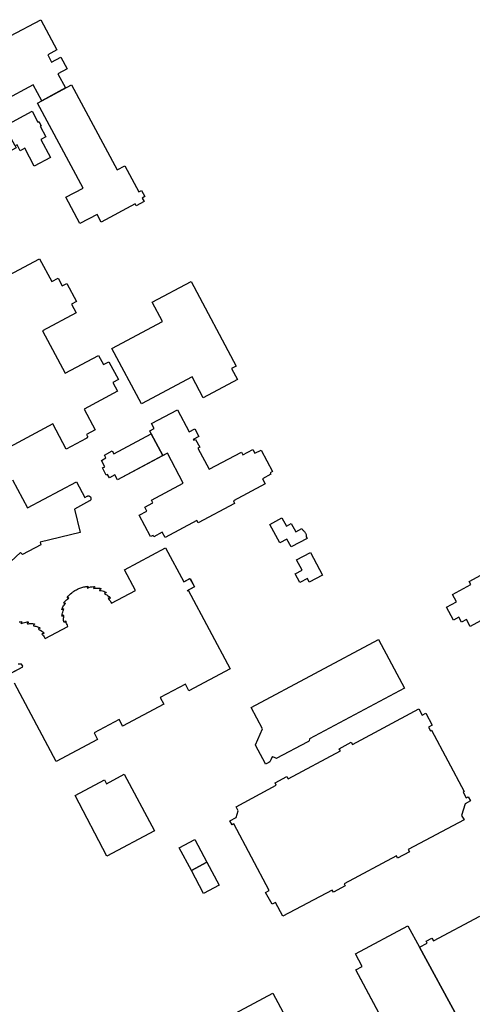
# Model space of a CAD drawing. Header units: inches. Extents: x 480978 to 483416, y 5454526 to 5457823.
# Tile 32 of 53: x 482108 to 482392, y 5456452 to 5457070. Entities that reach past the tile are written whole.
import ezdxf

# ---------------------------------------------------------------- set-up
doc = ezdxf.new("R2010")
doc.units = ezdxf.units.IN
doc.header["$MEASUREMENT"] = 0
for name, color, linetype in [('ubcv_building_records', 10, 'Continuous'), ('ubcv_buildings', 10, 'Continuous'), ('ubcv_subbuildings', 10, 'Continuous')]:
    doc.layers.add(name, color=color, linetype=linetype)

# ---------------------------------------------------------------- blocks, each defined once
blk = doc.blocks.new('ubcv_buildings_cad_ACAD_1_FMEBLOCK72')
at = {"layer": 'ubcv_buildings'}
for points in [[(54.62, -2.48), (22.11, -19.83), (10.58, 1.79), (13.17, 3.17), (10.21, 8.72), (4.5, 5.67), (1.47, 11.35), (7.07, 14.34), (3.87, 20.34), (1.32, 18.98), (-9.98, 40.15), (22.65, 57.56), (33.95, 36.39), (31.39, 35.03), (34.6, 29.03), (40.2, 32.02), (43.23, 26.35), (37.52, 23.3), (40.48, 17.75), (43.08, 19.13)], [(-20.74, -57.56), (-34.92, -30.99), (-38.04, -25.15), (-30.93, -21.36), (-34.31, -15.03), (-41.41, -18.82), (-54.62, 5.91), (-35.37, 16.18), (-32.29, 10.41), (-16.3, 18.94), (-6.23, 0.06), (-9.18, -1.52), (-5.77, -7.91), (-2.82, -6.34), (0.31, -12.18), (10.03, -30.4), (-6, -38.96), (-1.54, -47.31)]]:
    blk.add_lwpolyline(points, close=True, dxfattribs=at)

msp = doc.modelspace()

# ---------------------------------------------------------------- linework, layer by layer
at = {"layer": 'ubcv_building_records'}
for points in [[(482137.53, 5457039.43), (482131.75, 5457036.34), (482136.54, 5457027.41), (482121.56, 5457019.36), (482116.24, 5457029.27), (482097.57, 5457019.23), (482052.76, 5457009.08), (482043.91, 5457048.37), (482045.31, 5457050.58), (482095.95, 5457062.21), (482097, 5457057.49), (482102.54, 5457058.71), (482101.82, 5457060.05), (482120.91, 5457070.29), (482131.08, 5457051.27), (482125.3, 5457048.19), (482127.76, 5457043.62), (482133.62, 5457046.76)], [(482118.86, 5457017.91), (482140.34, 5457029.45), (482168.92, 5456975.91), (482173.81, 5456978.52), (482182.54, 5456962.16), (482184.2, 5456963.04), (482186.28, 5456959.14), (482184.63, 5456958.25), (482185.83, 5456956.01), (482180.93, 5456953.4), (482180.32, 5456954.54), (482158.89, 5456943.1), (482156.31, 5456947.94), (482145.55, 5456942.2), (482136.73, 5456958.73), (482147.48, 5456964.47)], [(482104.88, 5456991), (482098.21, 5457003.51), (482115.49, 5457012.73), (482119.1, 5457005.97), (482119.72, 5457006.3), (482121.12, 5457003.67), (482120.5, 5457003.34), (482124.03, 5456996.74), (482120.9, 5456995.06), (482126.98, 5456983.66), (482116.84, 5456978.24), (482110.82, 5456989.53), (482107.96, 5456988), (482106.03, 5456991.61)], [(482223.07, 5456832.84), (482216.12, 5456845.84), (482184.26, 5456828.88), (482165.68, 5456863.74), (482197.41, 5456880.69), (482190.94, 5456892.77), (482215.42, 5456905.9), (482243.81, 5456852.67), (482240.83, 5456851.23), (482244.52, 5456844.35)], [(482200.48, 5456797.95), (482197.7, 5456796.47), (482190.37, 5456810.2), (482189.39, 5456812.04), (482192.16, 5456813.52), (482190.54, 5456816.56), (482206.84, 5456825.26), (482214.24, 5456811.39), (482217.71, 5456813.24), (482220.24, 5456808.5), (482216.77, 5456806.65), (482217.08, 5456806.06), (482218.25, 5456806.68), (482220.85, 5456801.82), (482219.68, 5456801.2), (482226.8, 5456787.86), (482247.06, 5456798.67), (482247.96, 5456797), (482254.23, 5456800.35), (482255.54, 5456797.89), (482259.45, 5456799.97), (482266.65, 5456786.48), (482265.13, 5456785.67), (482265.62, 5456784.75), (482260.29, 5456781.9), (482262.01, 5456778.66), (482241.97, 5456767.97), (482242.79, 5456766.44), (482219.91, 5456754.24), (482219.1, 5456755.76), (482199.06, 5456745.06), (482197.33, 5456748.3), (482191.99, 5456745.45), (482191.5, 5456746.37), (482189.99, 5456745.56), (482182.79, 5456759.06), (482187.52, 5456761.58), (482186.25, 5456763.97), (482191.4, 5456766.73), (482190.47, 5456768.47), (482210.51, 5456779.16)], [(482190.37, 5456810.2), (482197.7, 5456796.47), (482169.22, 5456781.27), (482167.53, 5456784.43), (482164.06, 5456782.57), (482162.97, 5456784.62), (482162.11, 5456784.16), (482159.67, 5456788.74), (482161.11, 5456789.51), (482159, 5456793.46), (482161.89, 5456795), (482160.92, 5456796.81), (482165.8, 5456799.41), (482166.77, 5456797.61)], [(482285.01, 5456750.62), (482285.48, 5456749.74), (482285.82, 5456749.53), (482286.14, 5456749.28), (482286.44, 5456749.01), (482286.72, 5456748.71), (482286.97, 5456748.39), (482287.19, 5456748.05), (482287.38, 5456747.69), (482287.54, 5456747.32), (482287.67, 5456746.94), (482287.76, 5456746.54), (482287.82, 5456746.14), (482287.84, 5456745.74), (482287.83, 5456745.33), (482288.3, 5456744.45), (482278.29, 5456739.1), (482275.69, 5456743.97), (482271.24, 5456741.59), (482265, 5456753.28), (482272.54, 5456757.31), (482275.29, 5456752.16), (482278.37, 5456753.81), (482281.17, 5456748.58)], [(482281.77, 5456730.93), (482290.46, 5456735.55), (482298.02, 5456721.37), (482289.72, 5456716.97), (482288.5, 5456719.31), (482283.79, 5456716.8), (482280.89, 5456722.26), (482285.18, 5456724.53)], [(482414.45, 5456707.17), (482417.98, 5456700.72), (482410.16, 5456696.39), (482408.77, 5456698.93), (482390.83, 5456689.11), (482388.42, 5456693.48), (482385.45, 5456691.83), (482383.68, 5456695.04), (482380.27, 5456693.14), (482375.87, 5456701.23), (482382.19, 5456704.69), (482379.71, 5456709.18), (482391.16, 5456715.56), (482390.19, 5456717.32), (482402.13, 5456723.97), (482403.17, 5456722.05), (482407.28, 5456724.31), (482410.38, 5456718.84), (482409.71, 5456718.44), (482411.2, 5456715.76), (482414.15, 5456717.34), (482418.51, 5456709.42)], [(482333.25, 5456680.88), (482349.52, 5456650.4), (482289.82, 5456618.57), (482289.64, 5456617.2), (482289.2, 5456616.96), (482288.31, 5456616.49), (482269.31, 5456606.35), (482269.01, 5456606.19), (482268.33, 5456606.51), (482266.87, 5456607.24), (482266.48, 5456607.43), (482266.23, 5456606.89), (482265.51, 5456605.41), (482264.87, 5456604.07), (482264.22, 5456603.73), (482262.21, 5456602.67), (482261.89, 5456603.26), (482256.12, 5456614.08), (482255.79, 5456614.69), (482260.31, 5456624.75), (482253.15, 5456638.16), (482333.24, 5456680.9)], [(482365.87, 5456623.55), (482366.56, 5456623.91), (482387.1, 5456585.44), (482386.39, 5456585.06), (482388.34, 5456581.42), (482389.6, 5456582.07), (482390.96, 5456579.52), (482387.68, 5456577.76), (482385.47, 5456570.48), (482386.98, 5456567.64), (482351.93, 5456549.07), (482352.69, 5456547.65), (482345.2, 5456543.65), (482344.46, 5456545.09), (482311.6, 5456527.55), (482312.36, 5456526.12), (482304.87, 5456522.12), (482304.12, 5456523.55), (482273.18, 5456507.04), (482268.51, 5456515.79), (482266.28, 5456514.6), (482262.28, 5456522.09), (482264.51, 5456523.28), (482242.21, 5456565.07), (482241.13, 5456564.49), (482239.77, 5456567.04), (482243.69, 5456569.13), (482244.96, 5456573.33), (482243.64, 5456575.82), (482268.97, 5456589.42), (482268.2, 5456590.84), (482275.69, 5456594.83), (482276.45, 5456593.41), (482309.29, 5456610.94), (482308.53, 5456612.36), (482316.02, 5456616.36), (482316.79, 5456614.92), (482358.66, 5456637.29), (482360.7, 5456633.49), (482362.98, 5456634.68), (482366.98, 5456627.19), (482364.6, 5456625.89)], [(482142.64, 5456582.98), (482160.96, 5456592.81), (482162.27, 5456590.36), (482173.34, 5456596.25), (482192.37, 5456560.79), (482162.55, 5456544.85)], [(482217.69, 5456555.3), (482225.33, 5456540.99), (482215.58, 5456535.78), (482207.94, 5456550.1)], [(482215.58, 5456535.78), (482225.33, 5456540.99), (482232.97, 5456526.67), (482223.22, 5456521.46)], [(482381.33, 5456440.23), (482349.51, 5456424.15), (482347.66, 5456427.26), (482344.6, 5456425.66), (482319.04, 5456473.34), (482322.99, 5456475.45), (482318.7, 5456483.47), (482351.69, 5456501.08), (482358.89, 5456487.58), (482382.56, 5456444.13), (482379.81, 5456442.61)], [(482298.85, 5456398.75), (482266.35, 5456381.4), (482254.81, 5456403.02), (482257.41, 5456404.4), (482254.45, 5456409.95), (482248.73, 5456406.9), (482245.7, 5456412.58), (482251.31, 5456415.57), (482248.11, 5456421.57), (482245.55, 5456420.21), (482234.26, 5456441.37), (482266.88, 5456458.79), (482278.18, 5456437.62), (482275.63, 5456436.26), (482278.83, 5456430.26), (482284.44, 5456433.25), (482287.46, 5456427.57), (482281.75, 5456424.53), (482284.71, 5456418.98), (482287.31, 5456420.36)]]:
    msp.add_lwpolyline(points, close=True, dxfattribs=at)
for points in [[(482097.6, 5456908.05), (482120.11, 5456920.07), (482127.85, 5456905.74), (482131.79, 5456907.86), (482134.34, 5456903.1), (482137.24, 5456904.66), (482143.33, 5456893.3), (482140.32, 5456891.68), (482143.24, 5456886.24), (482122.03, 5456874.81), (482136.25, 5456848.16), (482157.24, 5456859.27), (482160.29, 5456853.6), (482163.77, 5456855.46), (482169.73, 5456844.33), (482166.32, 5456842.35), (482169.24, 5456836.9), (482148.26, 5456825.66), (482155.15, 5456812.74), (482149.64, 5456809.8), (482150.08, 5456808.97), (482150.11, 5456808.91), (482150.14, 5456808.85), (482150.16, 5456808.78), (482150.18, 5456808.71), (482150.2, 5456808.65), (482150.21, 5456808.58), (482150.22, 5456808.51), (482150.23, 5456808.44), (482150.23, 5456808.37), (482150.23, 5456808.3), (482150.22, 5456808.23), (482150.21, 5456808.16), (482150.2, 5456808.09), (482150.18, 5456808.02), (482150.16, 5456807.96), (482150.14, 5456807.89), (482150.11, 5456807.83), (482150.08, 5456807.76), (482150.05, 5456807.7), (482150.01, 5456807.64), (482149.97, 5456807.59), (482149.92, 5456807.53), (482149.88, 5456807.48), (482149.83, 5456807.43), (482149.78, 5456807.38), (482149.72, 5456807.34), (482149.67, 5456807.3), (482149.61, 5456807.26), (482149.55, 5456807.23), (482136.96, 5456800.51), (482128.5, 5456816.35), (482077.02, 5456788.88)], [(482103.05, 5456781.28), (482112.51, 5456763.56), (482143.34, 5456780.01), (482148.59, 5456770.16), (482150.02, 5456770.93), (482150.19, 5456771), (482150.36, 5456771.06), (482150.54, 5456771.1), (482150.72, 5456771.12), (482150.9, 5456771.12), (482151.08, 5456771.1), (482151.26, 5456771.06), (482151.43, 5456771.01), (482151.59, 5456770.93), (482151.75, 5456770.84), (482151.89, 5456770.73), (482152.03, 5456770.6), (482152.14, 5456770.47), (482152.25, 5456770.32), (482152.33, 5456770.16), (482152.4, 5456769.99), (482152.45, 5456769.81), (482152.48, 5456769.63), (482152.49, 5456769.45), (482152.48, 5456769.27), (482152.45, 5456769.09), (482152.4, 5456768.92), (482152.34, 5456768.75), (482152.25, 5456768.59), (482152.15, 5456768.44), (482152.03, 5456768.3), (482151.9, 5456768.17), (482151.76, 5456768.06), (482151.6, 5456767.97), (482142.06, 5456762.88), (482145.6, 5456748.19), (482120.47, 5456742.14), (482120.89, 5456740.4), (482109.47, 5456734.3), (482108.26, 5456735.62), (482089.25, 5456718.12)], [(482107.42, 5456691.97), (482108.22, 5456692.08), (482108.82, 5456692.15), (482108.89, 5456691.55), (482108.34, 5456691.49), (482108.67, 5456690.92), (482109.21, 5456691.19), (482109.93, 5456691.48), (482110.71, 5456691.71), (482111.8, 5456691.9), (482112.42, 5456691.95), (482112.91, 5456691.96), (482112.92, 5456691.36), (482112.39, 5456691.35), (482112.56, 5456690.74), (482113.12, 5456690.85), (482113.82, 5456690.95), (482114.63, 5456690.99), (482115.15, 5456690.98), (482115.75, 5456690.93), (482116.35, 5456690.84), (482116.94, 5456690.7), (482116.79, 5456690.12), (482116.29, 5456690.23), (482116.25, 5456689.54), (482116.81, 5456689.49), (482117.27, 5456689.42), (482117.81, 5456689.31), (482118.43, 5456689.14), (482118.87, 5456688.99), (482119.51, 5456688.72), (482120.06, 5456688.44), (482120.42, 5456688.23), (482120.11, 5456687.71), (482119.6, 5456687.98), (482119.4, 5456687.36), (482120.16, 5456687.03), (482120.74, 5456686.73), (482121.51, 5456686.24), (482122.22, 5456685.67), (482122.67, 5456685.25), (482123.01, 5456684.88), (482122.56, 5456684.48), (482122.18, 5456684.89), (482121.67, 5456684.35), (482122.26, 5456683.71), (482122.7, 5456683.15), (482123.08, 5456682.55), (482123.46, 5456681.83), (482123.61, 5456681.52), (482138.03, 5456689.21), (482137.64, 5456689.87), (482137.42, 5456690.32), (482137.11, 5456691.07), (482136.95, 5456691.55), (482136.8, 5456692.15), (482136.75, 5456692.4), (482136.02, 5456692.3), (482136.15, 5456691.74), (482135.57, 5456691.59), (482135.31, 5456692.98), (482135.28, 5456693.49), (482135.29, 5456694.32), (482135.35, 5456695.05), (482135.42, 5456695.45), (482135.51, 5456695.96), (482134.86, 5456696.13), (482134.84, 5456695.57), (482134.23, 5456695.6), (482134.28, 5456696.3), (482134.37, 5456696.91), (482134.53, 5456697.6), (482134.71, 5456698.19), (482135.02, 5456698.94), (482135.24, 5456699.4), (482135.46, 5456699.79), (482134.87, 5456700.17), (482134.7, 5456699.66), (482134.11, 5456699.87), (482134.49, 5456700.8), (482134.87, 5456701.51), (482135.26, 5456702.11), (482135.63, 5456702.61), (482136.11, 5456703.12), (482136.52, 5456703.52), (482136.11, 5456704), (482135.82, 5456703.57), (482135.3, 5456703.91), (482135.77, 5456704.56), (482136.38, 5456705.25), (482137.14, 5456705.94), (482137.68, 5456706.34), (482138.04, 5456706.58), (482138.52, 5456706.88), (482138.27, 5456707.41), (482137.92, 5456706.99), (482137.45, 5456707.37), (482138.14, 5456708.19), (482138.8, 5456708.88), (482139.38, 5456709.44), (482139.61, 5456709.65), (482140.47, 5456710.36), (482140.79, 5456710.61), (482141.2, 5456710.91), (482141.71, 5456711.26), (482142.31, 5456711.65), (482142.74, 5456711.9), (482143.37, 5456712.24), (482144.08, 5456712.61), (482144.92, 5456712.98), (482145.53, 5456713.22), (482146.69, 5456713.62), (482147.33, 5456713.8), (482148.03, 5456713.97), (482148.8, 5456714.11), (482149.3, 5456714.2), (482149.93, 5456714.29), (482150.52, 5456714.35), (482150.58, 5456713.75), (482150.04, 5456713.69), (482150.34, 5456713.17), (482151.18, 5456713.56), (482152.26, 5456713.92), (482153.22, 5456714.11), (482154.27, 5456714.2), (482154.59, 5456714.21), (482154.59, 5456713.61), (482154.07, 5456713.57), (482154.26, 5456712.99), (482155.1, 5456713.15), (482155.8, 5456713.22), (482156.62, 5456713.24), (482157.33, 5456713.18), (482157.96, 5456713.1), (482158.61, 5456712.95), (482158.46, 5456712.37), (482157.96, 5456712.49), (482157.93, 5456711.78), (482158.79, 5456711.69), (482159.68, 5456711.51), (482160.48, 5456711.26), (482161.23, 5456710.95), (482161.74, 5456710.69), (482162.1, 5456710.48), (482161.78, 5456709.97), (482161.28, 5456710.25), (482161.08, 5456709.6), (482161.79, 5456709.3), (482162.41, 5456708.98), (482162.95, 5456708.65), (482163.48, 5456708.25), (482163.9, 5456707.92), (482164.33, 5456707.49), (482164.69, 5456707.13), (482164.24, 5456706.73), (482163.83, 5456707.13), (482163.35, 5456706.6), (482163.94, 5456705.96), (482164.54, 5456705.15), (482165.01, 5456704.35), (482165.29, 5456703.75), (482180.38, 5456711.81), (482173.51, 5456724.73), (482199.4, 5456738.55), (482210.8, 5456717.18), (482214.74, 5456719.27), (482217.53, 5456714.06), (482213.01, 5456711.57), (482213.61, 5456711.9), (482239.93, 5456662.6), (482214.04, 5456648.78), (482211.85, 5456652.88), (482211.85, 5456652.87), (482196.07, 5456644.46), (482196.07, 5456644.45), (482198.25, 5456640.36), (482172.36, 5456626.53), (482172.27, 5456626.7), (482170.17, 5456630.63), (482154.39, 5456622.21), (482156.57, 5456618.11), (482130.68, 5456604.29), (482104.37, 5456653.59)], [(482098.26, 5456657.73), (482109.63, 5456663.79), (482109.51, 5456664.02), (482109.64, 5456664.09), (482108.9, 5456665.47), (482108.87, 5456665.54), (482107.84, 5456665.41), (482106.8, 5456665.37)], [(482382.56, 5456444.13), (482358.89, 5456487.58), (482363.85, 5456490.23), (482363.17, 5456491.5), (482366.71, 5456493.39), (482367.68, 5456491.57), (482396.89, 5456507.16)]]:
    msp.add_lwpolyline(points, dxfattribs=at)
at = {"layer": 'ubcv_buildings'}
for points in [[(482137.53, 5457039.43), (482131.75, 5457036.34), (482136.54, 5457027.41), (482121.56, 5457019.36), (482116.24, 5457029.27), (482097.57, 5457019.23), (482052.76, 5457009.08), (482043.91, 5457048.37), (482045.31, 5457050.58), (482095.95, 5457062.21), (482097, 5457057.49), (482102.54, 5457058.71), (482101.82, 5457060.05), (482120.91, 5457070.29), (482131.08, 5457051.27), (482125.3, 5457048.19), (482127.76, 5457043.62), (482133.62, 5457046.76)], [(482118.86, 5457017.91), (482140.34, 5457029.45), (482168.92, 5456975.91), (482173.81, 5456978.52), (482182.54, 5456962.16), (482184.2, 5456963.04), (482186.28, 5456959.14), (482184.63, 5456958.25), (482185.83, 5456956.01), (482180.93, 5456953.4), (482180.32, 5456954.54), (482158.89, 5456943.1), (482156.31, 5456947.94), (482145.55, 5456942.2), (482136.73, 5456958.73), (482147.48, 5456964.47)], [(482040.43, 5456966.62), (482041.36, 5456967.11), (482039.08, 5456971.39), (482098.44, 5457003.08), (482098.21, 5457003.51), (482115.49, 5457012.73), (482119.1, 5457005.97), (482119.72, 5457006.3), (482121.12, 5457003.67), (482120.5, 5457003.34), (482124.03, 5456996.74), (482120.9, 5456995.06), (482126.98, 5456983.66), (482116.84, 5456978.24), (482110.82, 5456989.53), (482107.96, 5456988), (482106.03, 5456991.61), (482104.88, 5456991), (482105.56, 5456989.73), (482046.2, 5456958.04), (482042.49, 5456965.01), (482041.56, 5456964.51)], [(482223.07, 5456832.84), (482216.12, 5456845.84), (482184.26, 5456828.88), (482165.68, 5456863.74), (482197.41, 5456880.69), (482190.94, 5456892.77), (482215.42, 5456905.9), (482243.81, 5456852.67), (482240.83, 5456851.23), (482244.52, 5456844.35)], [(482190.37, 5456810.2), (482189.39, 5456812.04), (482192.16, 5456813.52), (482190.54, 5456816.56), (482206.84, 5456825.26), (482214.24, 5456811.39), (482217.71, 5456813.24), (482220.24, 5456808.5), (482216.77, 5456806.65), (482217.08, 5456806.06), (482218.25, 5456806.68), (482220.85, 5456801.82), (482219.68, 5456801.2), (482226.8, 5456787.86), (482247.06, 5456798.67), (482247.96, 5456797), (482254.23, 5456800.35), (482255.54, 5456797.89), (482259.45, 5456799.97), (482266.65, 5456786.48), (482265.13, 5456785.67), (482265.62, 5456784.75), (482260.29, 5456781.9), (482262.01, 5456778.66), (482241.97, 5456767.97), (482242.79, 5456766.44), (482219.91, 5456754.24), (482219.1, 5456755.76), (482199.06, 5456745.06), (482197.33, 5456748.3), (482191.99, 5456745.45), (482191.5, 5456746.37), (482189.99, 5456745.56), (482182.79, 5456759.06), (482187.52, 5456761.58), (482186.25, 5456763.97), (482191.4, 5456766.73), (482190.47, 5456768.47), (482210.51, 5456779.16), (482200.48, 5456797.95), (482169.22, 5456781.27), (482167.53, 5456784.43), (482164.06, 5456782.57), (482162.97, 5456784.62), (482162.11, 5456784.16), (482159.67, 5456788.74), (482161.11, 5456789.51), (482159, 5456793.46), (482161.89, 5456795), (482160.92, 5456796.81), (482165.8, 5456799.41), (482166.77, 5456797.61)], [(482285.01, 5456750.62), (482285.48, 5456749.74), (482285.82, 5456749.53), (482286.14, 5456749.28), (482286.44, 5456749.01), (482286.72, 5456748.71), (482286.97, 5456748.39), (482287.19, 5456748.05), (482287.38, 5456747.69), (482287.54, 5456747.32), (482287.67, 5456746.94), (482287.76, 5456746.54), (482287.82, 5456746.14), (482287.84, 5456745.74), (482287.83, 5456745.33), (482288.3, 5456744.45), (482278.29, 5456739.1), (482275.69, 5456743.97), (482271.24, 5456741.59), (482265, 5456753.28), (482272.54, 5456757.31), (482275.29, 5456752.16), (482278.37, 5456753.81), (482281.17, 5456748.58)], [(482281.77, 5456730.93), (482290.46, 5456735.55), (482298.02, 5456721.37), (482289.72, 5456716.97), (482288.5, 5456719.31), (482283.79, 5456716.8), (482280.89, 5456722.26), (482285.18, 5456724.53)], [(482414.45, 5456707.17), (482417.98, 5456700.72), (482410.16, 5456696.39), (482408.77, 5456698.93), (482390.83, 5456689.11), (482388.42, 5456693.48), (482385.45, 5456691.83), (482383.68, 5456695.04), (482380.27, 5456693.14), (482375.87, 5456701.23), (482382.19, 5456704.69), (482379.71, 5456709.18), (482391.16, 5456715.56), (482390.19, 5456717.32), (482402.13, 5456723.97), (482403.17, 5456722.05), (482407.28, 5456724.31), (482410.38, 5456718.84), (482409.71, 5456718.44), (482411.2, 5456715.76), (482414.15, 5456717.34), (482418.51, 5456709.42)], [(482333.25, 5456680.88), (482349.52, 5456650.4), (482289.82, 5456618.57), (482289.64, 5456617.2), (482289.2, 5456616.96), (482288.31, 5456616.49), (482269.31, 5456606.35), (482269.01, 5456606.19), (482268.33, 5456606.51), (482266.87, 5456607.24), (482266.48, 5456607.43), (482266.23, 5456606.89), (482265.51, 5456605.41), (482264.87, 5456604.07), (482264.22, 5456603.73), (482262.21, 5456602.67), (482261.89, 5456603.26), (482256.12, 5456614.08), (482255.79, 5456614.69), (482260.31, 5456624.75), (482253.15, 5456638.16), (482333.24, 5456680.9)], [(482365.87, 5456623.55), (482366.56, 5456623.91), (482387.1, 5456585.44), (482386.39, 5456585.06), (482388.34, 5456581.42), (482389.6, 5456582.07), (482390.96, 5456579.52), (482387.68, 5456577.76), (482385.47, 5456570.48), (482386.98, 5456567.64), (482351.93, 5456549.07), (482352.69, 5456547.65), (482345.2, 5456543.65), (482344.46, 5456545.09), (482311.6, 5456527.55), (482312.36, 5456526.12), (482304.87, 5456522.12), (482304.12, 5456523.55), (482273.18, 5456507.04), (482268.51, 5456515.79), (482266.28, 5456514.6), (482262.28, 5456522.09), (482264.51, 5456523.28), (482242.21, 5456565.07), (482241.13, 5456564.49), (482239.77, 5456567.04), (482243.69, 5456569.13), (482244.96, 5456573.33), (482243.64, 5456575.82), (482268.97, 5456589.42), (482268.2, 5456590.84), (482275.69, 5456594.83), (482276.45, 5456593.41), (482309.29, 5456610.94), (482308.53, 5456612.36), (482316.02, 5456616.36), (482316.79, 5456614.92), (482358.66, 5456637.29), (482360.7, 5456633.49), (482362.98, 5456634.68), (482366.98, 5456627.19), (482364.6, 5456625.89)], [(482142.64, 5456582.98), (482160.96, 5456592.81), (482162.27, 5456590.36), (482173.34, 5456596.25), (482192.37, 5456560.79), (482162.55, 5456544.85)], [(482207.94, 5456550.1), (482217.69, 5456555.3), (482225.33, 5456540.99), (482232.97, 5456526.67), (482223.22, 5456521.46), (482215.58, 5456535.78), (482215.58, 5456535.78)]]:
    msp.add_lwpolyline(points, close=True, dxfattribs=at)
for points in [[(482097.6, 5456908.05), (482120.11, 5456920.07), (482127.85, 5456905.74), (482131.79, 5456907.86), (482134.34, 5456903.1), (482137.24, 5456904.66), (482143.33, 5456893.3), (482140.32, 5456891.68), (482143.24, 5456886.24), (482122.03, 5456874.81), (482136.25, 5456848.16), (482157.24, 5456859.27), (482160.29, 5456853.6), (482163.77, 5456855.46), (482169.73, 5456844.33), (482166.32, 5456842.35), (482169.24, 5456836.9), (482148.26, 5456825.66), (482155.15, 5456812.74), (482149.64, 5456809.8), (482150.08, 5456808.97), (482150.11, 5456808.91), (482150.14, 5456808.85), (482150.16, 5456808.78), (482150.18, 5456808.71), (482150.2, 5456808.65), (482150.21, 5456808.58), (482150.22, 5456808.51), (482150.23, 5456808.44), (482150.23, 5456808.37), (482150.23, 5456808.3), (482150.22, 5456808.23), (482150.21, 5456808.16), (482150.2, 5456808.09), (482150.18, 5456808.02), (482150.16, 5456807.96), (482150.14, 5456807.89), (482150.11, 5456807.83), (482150.08, 5456807.76), (482150.05, 5456807.7), (482150.01, 5456807.64), (482149.97, 5456807.59), (482149.92, 5456807.53), (482149.88, 5456807.48), (482149.83, 5456807.43), (482149.78, 5456807.38), (482149.72, 5456807.34), (482149.67, 5456807.3), (482149.61, 5456807.26), (482149.55, 5456807.23), (482136.96, 5456800.51), (482128.5, 5456816.35), (482077.02, 5456788.88)], [(482103.05, 5456781.28), (482112.51, 5456763.56), (482143.34, 5456780.01), (482148.59, 5456770.16), (482150.02, 5456770.93), (482150.19, 5456771), (482150.36, 5456771.06), (482150.54, 5456771.1), (482150.72, 5456771.12), (482150.9, 5456771.12), (482151.08, 5456771.1), (482151.26, 5456771.06), (482151.43, 5456771.01), (482151.59, 5456770.93), (482151.75, 5456770.84), (482151.89, 5456770.73), (482152.03, 5456770.6), (482152.14, 5456770.47), (482152.25, 5456770.32), (482152.33, 5456770.16), (482152.4, 5456769.99), (482152.45, 5456769.81), (482152.48, 5456769.63), (482152.49, 5456769.45), (482152.48, 5456769.27), (482152.45, 5456769.09), (482152.4, 5456768.92), (482152.34, 5456768.75), (482152.25, 5456768.59), (482152.15, 5456768.44), (482152.03, 5456768.3), (482151.9, 5456768.17), (482151.76, 5456768.06), (482151.6, 5456767.97), (482142.06, 5456762.88), (482145.6, 5456748.19), (482120.47, 5456742.14), (482120.89, 5456740.4), (482109.47, 5456734.3), (482108.26, 5456735.62), (482089.25, 5456718.12)], [(482107.42, 5456691.97), (482108.22, 5456692.08), (482108.82, 5456692.15), (482108.89, 5456691.55), (482108.34, 5456691.49), (482108.67, 5456690.92), (482109.21, 5456691.19), (482109.93, 5456691.48), (482110.71, 5456691.71), (482111.8, 5456691.9), (482112.42, 5456691.95), (482112.91, 5456691.96), (482112.92, 5456691.36), (482112.39, 5456691.35), (482112.56, 5456690.74), (482113.12, 5456690.85), (482113.82, 5456690.95), (482114.63, 5456690.99), (482115.15, 5456690.98), (482115.75, 5456690.93), (482116.35, 5456690.84), (482116.94, 5456690.7), (482116.79, 5456690.12), (482116.29, 5456690.23), (482116.25, 5456689.54), (482116.81, 5456689.49), (482117.27, 5456689.42), (482117.81, 5456689.31), (482118.43, 5456689.14), (482118.87, 5456688.99), (482119.51, 5456688.72), (482120.06, 5456688.44), (482120.42, 5456688.23), (482120.11, 5456687.71), (482119.6, 5456687.98), (482119.4, 5456687.36), (482120.16, 5456687.03), (482120.74, 5456686.73), (482121.51, 5456686.24), (482122.22, 5456685.67), (482122.67, 5456685.25), (482123.01, 5456684.88), (482122.56, 5456684.48), (482122.18, 5456684.89), (482121.67, 5456684.35), (482122.26, 5456683.71), (482122.7, 5456683.15), (482123.08, 5456682.55), (482123.46, 5456681.83), (482123.61, 5456681.52), (482138.03, 5456689.21), (482137.64, 5456689.87), (482137.42, 5456690.32), (482137.11, 5456691.07), (482136.95, 5456691.55), (482136.8, 5456692.15), (482136.75, 5456692.4), (482136.02, 5456692.3), (482136.15, 5456691.74), (482135.57, 5456691.59), (482135.31, 5456692.98), (482135.28, 5456693.49), (482135.29, 5456694.32), (482135.35, 5456695.05), (482135.42, 5456695.45), (482135.51, 5456695.96), (482134.86, 5456696.13), (482134.84, 5456695.57), (482134.23, 5456695.6), (482134.28, 5456696.3), (482134.37, 5456696.91), (482134.53, 5456697.6), (482134.71, 5456698.19), (482135.02, 5456698.94), (482135.24, 5456699.4), (482135.46, 5456699.79), (482134.87, 5456700.17), (482134.7, 5456699.66), (482134.11, 5456699.87), (482134.49, 5456700.8), (482134.87, 5456701.51), (482135.26, 5456702.11), (482135.63, 5456702.61), (482136.11, 5456703.12), (482136.52, 5456703.52), (482136.11, 5456704), (482135.82, 5456703.57), (482135.3, 5456703.91), (482135.77, 5456704.56), (482136.38, 5456705.25), (482137.14, 5456705.94), (482137.68, 5456706.34), (482138.04, 5456706.58), (482138.52, 5456706.88), (482138.27, 5456707.41), (482137.92, 5456706.99), (482137.45, 5456707.37), (482138.14, 5456708.19), (482138.8, 5456708.88), (482139.38, 5456709.44), (482139.61, 5456709.65), (482140.47, 5456710.36), (482140.79, 5456710.61), (482141.2, 5456710.91), (482141.71, 5456711.26), (482142.31, 5456711.65), (482142.74, 5456711.9), (482143.37, 5456712.24), (482144.08, 5456712.61), (482144.92, 5456712.98), (482145.53, 5456713.22), (482146.69, 5456713.62), (482147.33, 5456713.8), (482148.03, 5456713.97), (482148.8, 5456714.11), (482149.3, 5456714.2), (482149.93, 5456714.29), (482150.52, 5456714.35), (482150.58, 5456713.75), (482150.23, 5456713.71), (482150.34, 5456713.17), (482151.18, 5456713.56), (482152.26, 5456713.92), (482153.22, 5456714.11), (482154.27, 5456714.2), (482154.59, 5456714.21), (482154.59, 5456713.61), (482154.07, 5456713.57), (482154.26, 5456712.99), (482155.1, 5456713.15), (482155.8, 5456713.22), (482156.62, 5456713.24), (482157.33, 5456713.18), (482157.96, 5456713.1), (482158.61, 5456712.95), (482158.46, 5456712.37), (482158.16, 5456712.44), (482157.93, 5456711.78), (482158.79, 5456711.69), (482159.68, 5456711.51), (482160.48, 5456711.26), (482161.23, 5456710.95), (482161.74, 5456710.69), (482162.1, 5456710.48), (482161.78, 5456709.97), (482161.44, 5456710.16), (482161.08, 5456709.6), (482161.79, 5456709.3), (482162.41, 5456708.98), (482162.95, 5456708.65), (482163.48, 5456708.25), (482163.9, 5456707.92), (482164.33, 5456707.49), (482164.69, 5456707.13), (482164.24, 5456706.73), (482163.83, 5456707.13), (482163.35, 5456706.6), (482163.94, 5456705.96), (482164.54, 5456705.15), (482165.01, 5456704.35), (482165.29, 5456703.75), (482180.38, 5456711.81), (482173.51, 5456724.73), (482199.4, 5456738.55), (482210.8, 5456717.18), (482214.67, 5456719.16), (482217.46, 5456713.95), (482213.61, 5456711.9), (482239.93, 5456662.6), (482214.04, 5456648.78), (482211.85, 5456652.88), (482211.85, 5456652.87), (482196.07, 5456644.46), (482196.07, 5456644.45), (482198.25, 5456640.36), (482172.36, 5456626.53), (482172.27, 5456626.7), (482170.17, 5456630.63), (482154.39, 5456622.21), (482156.57, 5456618.11), (482130.68, 5456604.29), (482104.37, 5456653.59)], [(482098.2, 5456657.71), (482109.63, 5456663.79), (482109.51, 5456664.02), (482109.64, 5456664.09), (482108.9, 5456665.47), (482108.87, 5456665.54), (482107.84, 5456665.41), (482106.8, 5456665.37)], [(482353.2, 5456409.62), (482319.04, 5456473.34), (482322.99, 5456475.45), (482318.7, 5456483.47), (482351.69, 5456501.08), (482358.89, 5456487.58), (482363.85, 5456490.23), (482363.17, 5456491.5), (482366.71, 5456493.39), (482367.68, 5456491.57), (482396.89, 5456507.16)]]:
    msp.add_lwpolyline(points, dxfattribs=at)
at = {"layer": 'ubcv_subbuildings'}
msp.add_lwpolyline([(482298.85, 5456398.75), (482266.35, 5456381.4), (482254.81, 5456403.02), (482257.41, 5456404.4), (482254.45, 5456409.95), (482248.73, 5456406.9), (482245.7, 5456412.58), (482251.31, 5456415.57), (482248.11, 5456421.57), (482245.55, 5456420.21), (482234.26, 5456441.37), (482266.88, 5456458.79), (482278.18, 5456437.62), (482275.63, 5456436.26), (482278.83, 5456430.26), (482284.44, 5456433.25), (482287.46, 5456427.57), (482281.75, 5456424.53), (482284.71, 5456418.98), (482287.31, 5456420.36)], close=True, dxfattribs=at)

# ---------------------------------------------------------------- block references
at = {"layer": 'ubcv_buildings'}
msp.add_blockref('ubcv_buildings_cad_ACAD_1_FMEBLOCK72', (482244.23, 5456401.23), dxfattribs=at)

doc.saveas('drawing.dxf')
